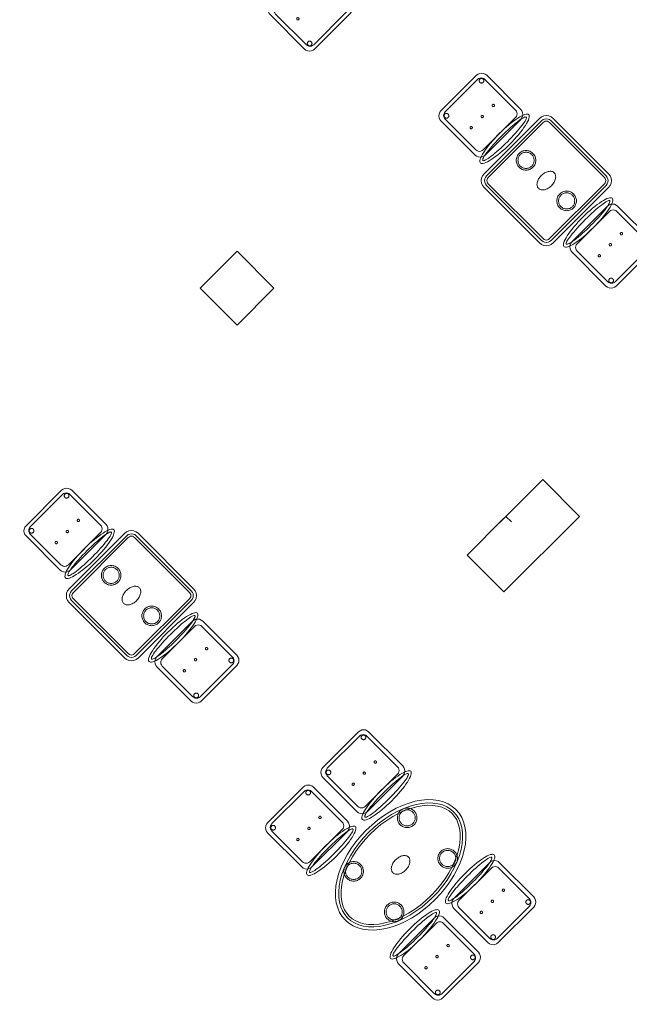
# Model space of a CAD drawing. Header units: metres. Extents: x 2172.2 to 2210.6, y 415.3 to 458.1.
# Tile 33 of 67: x 2177.1 to 2181.8, y 437.4 to 445. Entities that reach past the tile are written whole.
import ezdxf

# ---------------------------------------------------------------- set-up
doc = ezdxf.new("R2010")
doc.units = ezdxf.units.M
for name, color, linetype, lineweight in [('NC_N1_CHAIRS', 7, 'CONTINUOUS', 13), ('NC_N1_COLUMNS', 7, 'CONTINUOUS', 25), ('NC_N1_TABLES', 7, 'CONTINUOUS', 13), ('NC_N1_WALLS', 7, 'CONTINUOUS', 25)]:
    doc.layers.add(name, color=color, linetype=linetype, lineweight=lineweight)

# ---------------------------------------------------------------- blocks, each defined once
blk = doc.blocks.new('NC_N1_ARCHITECTURE')
at = {"layer": 'NC_N1_COLUMNS', "linetype": 'CONTINUOUS', "lineweight": -2}
for points in [[(-10.97166, 8.919112), (-11.254499, 8.636272), (-11.537308, 8.919147), (-11.254499, 9.201951)], [(-9.297087, 7.065432), (-9.193361, 7.169158), (-9.150741, 7.126539), (-9.193356, 7.169164), (-8.910547, 7.451969), (-8.627707, 7.169129), (-9.207532, 6.589305), (-9.49034, 6.87218), (-9.207532, 7.154984)]]:
    blk.add_lwpolyline(points, close=True, dxfattribs=at)
blk = doc.blocks.new('NC_N1_DINING_2')
at = {"color": 0, "linetype": 'CONTINUOUS', "lineweight": -2}
for points in [[(0.6, 0), (0.5971, 0.0368), (0.5885, 0.0732), (0.5742, 0.1089), (0.5543, 0.1435), (0.5292, 0.1768), (0.4989, 0.2083), (0.4638, 0.2379), (0.4243, 0.2652), (0.3806, 0.2899), (0.3333, 0.3118), (0.2828, 0.3307), (0.2296, 0.3465), (0.1742, 0.3589), (0.1171, 0.3678), (0.0588, 0.3732), (0, 0.375), (-0.0588, 0.3732), (-0.1171, 0.3678), (-0.1742, 0.3589), (-0.2296, 0.3465), (-0.2828, 0.3307), (-0.3333, 0.3118), (-0.3806, 0.2899), (-0.4243, 0.2652), (-0.4638, 0.2379), (-0.4989, 0.2083), (-0.5292, 0.1768), (-0.5543, 0.1435), (-0.5742, 0.1089), (-0.5885, 0.0732), (-0.5971, 0.0368), (-0.6, 0), (-0.5971, -0.0368), (-0.5885, -0.0732), (-0.5742, -0.1089), (-0.5543, -0.1435), (-0.5292, -0.1768), (-0.4989, -0.2083), (-0.4638, -0.2379), (-0.4243, -0.2652), (-0.3806, -0.2899), (-0.3333, -0.3118), (-0.2828, -0.3307), (-0.2296, -0.3465), (-0.1742, -0.3589), (-0.1171, -0.3678), (-0.0588, -0.3732), (0, -0.375), (0.0588, -0.3732), (0.1171, -0.3678), (0.1742, -0.3589), (0.2296, -0.3465), (0.2828, -0.3307), (0.3333, -0.3118), (0.3806, -0.2899), (0.4243, -0.2652), (0.4638, -0.2379), (0.4989, -0.2083), (0.5292, -0.1768), (0.5543, -0.1435), (0.5742, -0.1089), (0.5885, -0.0732), (0.5971, -0.0368)], [(0.5749, 0), (0.5723, -0.0329), (0.5646, -0.0656), (0.5516, -0.0979), (0.5334, -0.1297), (0.5101, -0.1605), (0.4818, -0.1901), (0.4486, -0.218), (0.411, -0.244), (0.3692, -0.2676), (0.3237, -0.2887), (0.2749, -0.307), (0.2233, -0.3222), (0.1695, -0.3343), (0.114, -0.343), (0.0573, -0.3482), (0, -0.35), (-0.0573, -0.3482), (-0.114, -0.343), (-0.1695, -0.3343), (-0.2233, -0.3222), (-0.2749, -0.307), (-0.3237, -0.2887), (-0.3692, -0.2676), (-0.411, -0.244), (-0.4486, -0.218), (-0.4818, -0.1901), (-0.5101, -0.1605), (-0.5334, -0.1297), (-0.5516, -0.0979), (-0.5646, -0.0656), (-0.5723, -0.0329), (-0.5749, 0), (-0.5723, 0.0329), (-0.5646, 0.0656), (-0.5516, 0.0979), (-0.5334, 0.1297), (-0.5101, 0.1605), (-0.4818, 0.1901), (-0.4486, 0.218), (-0.411, 0.244), (-0.3692, 0.2676), (-0.3237, 0.2887), (-0.2749, 0.307), (-0.2233, 0.3222), (-0.1695, 0.3343), (-0.114, 0.343), (-0.0573, 0.3482), (0, 0.35), (0.0573, 0.3482), (0.114, 0.343), (0.1695, 0.3343), (0.2233, 0.3222), (0.2749, 0.307), (0.3237, 0.2887), (0.3692, 0.2676), (0.411, 0.244), (0.4486, 0.218), (0.4818, 0.1901), (0.5101, 0.1605), (0.5334, 0.1297), (0.5516, 0.0979), (0.5646, 0.0656), (0.5723, 0.0329)], [(0.5569, 0), (0.5545, -0.0301), (0.5474, -0.0601), (0.5354, -0.0901), (0.5184, -0.1198), (0.4964, -0.1488), (0.4694, -0.1769), (0.4377, -0.2037), (0.4014, -0.2287), (0.361, -0.2516), (0.3167, -0.2721), (0.2692, -0.2899), (0.2188, -0.3048), (0.1661, -0.3166), (0.1117, -0.3251), (0.0562, -0.3303), (0, -0.332), (-0.0562, -0.3303), (-0.1117, -0.3251), (-0.1661, -0.3166), (-0.2188, -0.3048), (-0.2692, -0.2899), (-0.3167, -0.2721), (-0.361, -0.2516), (-0.4014, -0.2287), (-0.4377, -0.2037), (-0.4694, -0.1769), (-0.4964, -0.1488), (-0.5184, -0.1198), (-0.5354, -0.0901), (-0.5474, -0.0601), (-0.5545, -0.0301), (-0.5569, 0), (-0.5545, 0.0301), (-0.5474, 0.0601), (-0.5354, 0.0901), (-0.5184, 0.1198), (-0.4964, 0.1488), (-0.4694, 0.1769), (-0.4377, 0.2037), (-0.4014, 0.2287), (-0.361, 0.2516), (-0.3167, 0.2721), (-0.2692, 0.2899), (-0.2188, 0.3048), (-0.1661, 0.3166), (-0.1117, 0.3251), (-0.0562, 0.3303), (0, 0.332), (0.0562, 0.3303), (0.1117, 0.3251), (0.1661, 0.3166), (0.2188, 0.3048), (0.2692, 0.2899), (0.3167, 0.2721), (0.361, 0.2516), (0.4014, 0.2287), (0.4377, 0.2037), (0.4694, 0.1769), (0.4964, 0.1488), (0.5184, 0.1198), (0.5354, 0.0901), (0.5474, 0.0601), (0.5545, 0.0301)], [(-0.215, 0.22), (-0.2154, 0.2126), (-0.2164, 0.2054), (-0.2182, 0.1982), (-0.2207, 0.1913), (-0.2239, 0.1846), (-0.2276, 0.1783), (-0.232, 0.1724), (-0.237, 0.167), (-0.2424, 0.162), (-0.2483, 0.1576), (-0.2546, 0.1539), (-0.2613, 0.1507), (-0.2682, 0.1482), (-0.2754, 0.1464), (-0.2826, 0.1454), (-0.29, 0.145), (-0.2974, 0.1454), (-0.3046, 0.1464), (-0.3118, 0.1482), (-0.3187, 0.1507), (-0.3254, 0.1539), (-0.3317, 0.1576), (-0.3376, 0.162), (-0.343, 0.167), (-0.348, 0.1724), (-0.3524, 0.1783), (-0.3561, 0.1846), (-0.3593, 0.1913), (-0.3618, 0.1982), (-0.3636, 0.2054), (-0.3646, 0.2126), (-0.365, 0.22), (-0.3646, 0.2274), (-0.3636, 0.2346), (-0.3618, 0.2418), (-0.3593, 0.2487), (-0.3561, 0.2554), (-0.3524, 0.2617), (-0.348, 0.2676), (-0.343, 0.273), (-0.3376, 0.278), (-0.3317, 0.2824), (-0.3254, 0.2861), (-0.3187, 0.2893), (-0.3118, 0.2918), (-0.3046, 0.2936), (-0.2974, 0.2946), (-0.29, 0.295), (-0.2826, 0.2946), (-0.2754, 0.2936), (-0.2682, 0.2918), (-0.2613, 0.2893), (-0.2546, 0.2861), (-0.2483, 0.2824), (-0.2424, 0.278), (-0.237, 0.273), (-0.232, 0.2676), (-0.2276, 0.2617), (-0.2239, 0.2554), (-0.2207, 0.2487), (-0.2182, 0.2418), (-0.2164, 0.2346), (-0.2154, 0.2274)], [(-0.228, 0.22), (-0.2283, 0.2139), (-0.2292, 0.2079), (-0.2307, 0.202), (-0.2327, 0.1963), (-0.2353, 0.1908), (-0.2384, 0.1856), (-0.2421, 0.1807), (-0.2462, 0.1762), (-0.2507, 0.1721), (-0.2556, 0.1684), (-0.2608, 0.1653), (-0.2663, 0.1627), (-0.272, 0.1607), (-0.2779, 0.1592), (-0.2839, 0.1583), (-0.29, 0.158), (-0.2961, 0.1583), (-0.3021, 0.1592), (-0.308, 0.1607), (-0.3137, 0.1627), (-0.3192, 0.1653), (-0.3244, 0.1684), (-0.3293, 0.1721), (-0.3338, 0.1762), (-0.3379, 0.1807), (-0.3416, 0.1856), (-0.3447, 0.1908), (-0.3473, 0.1963), (-0.3493, 0.202), (-0.3508, 0.2079), (-0.3517, 0.2139), (-0.352, 0.22), (-0.3517, 0.2261), (-0.3508, 0.2321), (-0.3493, 0.238), (-0.3473, 0.2437), (-0.3447, 0.2492), (-0.3416, 0.2544), (-0.3379, 0.2593), (-0.3338, 0.2638), (-0.3293, 0.2679), (-0.3244, 0.2716), (-0.3192, 0.2747), (-0.3137, 0.2773), (-0.308, 0.2793), (-0.3021, 0.2808), (-0.2961, 0.2817), (-0.29, 0.282), (-0.2839, 0.2817), (-0.2779, 0.2808), (-0.272, 0.2793), (-0.2663, 0.2773), (-0.2608, 0.2747), (-0.2556, 0.2716), (-0.2507, 0.2679), (-0.2462, 0.2638), (-0.2421, 0.2593), (-0.2384, 0.2544), (-0.2353, 0.2492), (-0.2327, 0.2437), (-0.2307, 0.238), (-0.2292, 0.2321), (-0.2283, 0.2261)], [(0.365, 0.22), (0.3646, 0.2126), (0.3636, 0.2054), (0.3618, 0.1982), (0.3593, 0.1913), (0.3561, 0.1846), (0.3524, 0.1783), (0.348, 0.1724), (0.343, 0.167), (0.3376, 0.162), (0.3317, 0.1576), (0.3254, 0.1539), (0.3187, 0.1507), (0.3118, 0.1482), (0.3046, 0.1464), (0.2974, 0.1454), (0.29, 0.145), (0.2826, 0.1454), (0.2754, 0.1464), (0.2682, 0.1482), (0.2613, 0.1507), (0.2546, 0.1539), (0.2483, 0.1576), (0.2424, 0.162), (0.237, 0.167), (0.232, 0.1724), (0.2276, 0.1783), (0.2239, 0.1846), (0.2207, 0.1913), (0.2182, 0.1982), (0.2164, 0.2054), (0.2154, 0.2126), (0.215, 0.22), (0.2154, 0.2274), (0.2164, 0.2346), (0.2182, 0.2418), (0.2207, 0.2487), (0.2239, 0.2554), (0.2276, 0.2617), (0.232, 0.2676), (0.237, 0.273), (0.2424, 0.278), (0.2483, 0.2824), (0.2546, 0.2861), (0.2613, 0.2893), (0.2682, 0.2918), (0.2754, 0.2936), (0.2826, 0.2946), (0.29, 0.295), (0.2974, 0.2946), (0.3046, 0.2936), (0.3118, 0.2918), (0.3187, 0.2893), (0.3254, 0.2861), (0.3317, 0.2824), (0.3376, 0.278), (0.343, 0.273), (0.348, 0.2676), (0.3524, 0.2617), (0.3561, 0.2554), (0.3593, 0.2487), (0.3618, 0.2418), (0.3636, 0.2346), (0.3646, 0.2274)], [(0.352, 0.22), (0.3517, 0.2139), (0.3508, 0.2079), (0.3493, 0.202), (0.3473, 0.1963), (0.3447, 0.1908), (0.3416, 0.1856), (0.3379, 0.1807), (0.3338, 0.1762), (0.3293, 0.1721), (0.3244, 0.1684), (0.3192, 0.1653), (0.3137, 0.1627), (0.308, 0.1607), (0.3021, 0.1592), (0.2961, 0.1583), (0.29, 0.158), (0.2839, 0.1583), (0.2779, 0.1592), (0.272, 0.1607), (0.2663, 0.1627), (0.2608, 0.1653), (0.2556, 0.1684), (0.2507, 0.1721), (0.2462, 0.1762), (0.2421, 0.1807), (0.2384, 0.1856), (0.2353, 0.1908), (0.2327, 0.1963), (0.2307, 0.202), (0.2292, 0.2079), (0.2283, 0.2139), (0.228, 0.22), (0.2283, 0.2261), (0.2292, 0.2321), (0.2307, 0.238), (0.2327, 0.2437), (0.2353, 0.2492), (0.2384, 0.2544), (0.2421, 0.2593), (0.2462, 0.2638), (0.2507, 0.2679), (0.2556, 0.2716), (0.2608, 0.2747), (0.2663, 0.2773), (0.272, 0.2793), (0.2779, 0.2808), (0.2839, 0.2817), (0.29, 0.282), (0.2961, 0.2817), (0.3021, 0.2808), (0.308, 0.2793), (0.3137, 0.2773), (0.3192, 0.2747), (0.3244, 0.2716), (0.3293, 0.2679), (0.3338, 0.2638), (0.3379, 0.2593), (0.3416, 0.2544), (0.3447, 0.2492), (0.3473, 0.2437), (0.3493, 0.238), (0.3508, 0.2321), (0.3517, 0.2261)], [(0.085, 0), (0.0846, 0.0054), (0.0834, 0.0107), (0.0813, 0.016), (0.0785, 0.021), (0.075, 0.0259), (0.0707, 0.0306), (0.0657, 0.0349), (0.0601, 0.0389), (0.0539, 0.0425), (0.0472, 0.0457), (0.0401, 0.0485), (0.0325, 0.0508), (0.0247, 0.0526), (0.0166, 0.0539), (0.0083, 0.0547), (0, 0.055), (-0.0083, 0.0547), (-0.0166, 0.0539), (-0.0247, 0.0526), (-0.0325, 0.0508), (-0.0401, 0.0485), (-0.0472, 0.0457), (-0.0539, 0.0425), (-0.0601, 0.0389), (-0.0657, 0.0349), (-0.0707, 0.0306), (-0.075, 0.0259), (-0.0785, 0.021), (-0.0813, 0.016), (-0.0834, 0.0107), (-0.0846, 0.0054), (-0.085, 0), (-0.0846, -0.0054), (-0.0834, -0.0107), (-0.0813, -0.016), (-0.0785, -0.021), (-0.075, -0.0259), (-0.0707, -0.0306), (-0.0657, -0.0349), (-0.0601, -0.0389), (-0.0539, -0.0425), (-0.0472, -0.0457), (-0.0401, -0.0485), (-0.0325, -0.0508), (-0.0247, -0.0526), (-0.0166, -0.0539), (-0.0083, -0.0547), (0, -0.055), (0.0083, -0.0547), (0.0166, -0.0539), (0.0247, -0.0526), (0.0325, -0.0508), (0.0401, -0.0485), (0.0472, -0.0457), (0.0539, -0.0425), (0.0601, -0.0389), (0.0657, -0.0349), (0.0707, -0.0306), (0.075, -0.0259), (0.0785, -0.021), (0.0813, -0.016), (0.0834, -0.0107), (0.0846, -0.0054)], [(-0.215, -0.22), (-0.2154, -0.2274), (-0.2164, -0.2346), (-0.2182, -0.2418), (-0.2207, -0.2487), (-0.2239, -0.2554), (-0.2276, -0.2617), (-0.232, -0.2676), (-0.237, -0.273), (-0.2424, -0.278), (-0.2483, -0.2824), (-0.2546, -0.2861), (-0.2613, -0.2893), (-0.2682, -0.2918), (-0.2754, -0.2936), (-0.2826, -0.2946), (-0.29, -0.295), (-0.2974, -0.2946), (-0.3046, -0.2936), (-0.3118, -0.2918), (-0.3187, -0.2893), (-0.3254, -0.2861), (-0.3317, -0.2824), (-0.3376, -0.278), (-0.343, -0.273), (-0.348, -0.2676), (-0.3524, -0.2617), (-0.3561, -0.2554), (-0.3593, -0.2487), (-0.3618, -0.2418), (-0.3636, -0.2346), (-0.3646, -0.2274), (-0.365, -0.22), (-0.3646, -0.2126), (-0.3636, -0.2054), (-0.3618, -0.1982), (-0.3593, -0.1913), (-0.3561, -0.1846), (-0.3524, -0.1783), (-0.348, -0.1724), (-0.343, -0.167), (-0.3376, -0.162), (-0.3317, -0.1576), (-0.3254, -0.1539), (-0.3187, -0.1507), (-0.3118, -0.1482), (-0.3046, -0.1464), (-0.2974, -0.1454), (-0.29, -0.145), (-0.2826, -0.1454), (-0.2754, -0.1464), (-0.2682, -0.1482), (-0.2613, -0.1507), (-0.2546, -0.1539), (-0.2483, -0.1576), (-0.2424, -0.162), (-0.237, -0.167), (-0.232, -0.1724), (-0.2276, -0.1783), (-0.2239, -0.1846), (-0.2207, -0.1913), (-0.2182, -0.1982), (-0.2164, -0.2054), (-0.2154, -0.2126)], [(0.365, -0.22), (0.3646, -0.2274), (0.3636, -0.2346), (0.3618, -0.2418), (0.3593, -0.2487), (0.3561, -0.2554), (0.3524, -0.2617), (0.348, -0.2676), (0.343, -0.273), (0.3376, -0.278), (0.3317, -0.2824), (0.3254, -0.2861), (0.3187, -0.2893), (0.3118, -0.2918), (0.3046, -0.2936), (0.2974, -0.2946), (0.29, -0.295), (0.2826, -0.2946), (0.2754, -0.2936), (0.2682, -0.2918), (0.2613, -0.2893), (0.2546, -0.2861), (0.2483, -0.2824), (0.2424, -0.278), (0.237, -0.273), (0.232, -0.2676), (0.2276, -0.2617), (0.2239, -0.2554), (0.2207, -0.2487), (0.2182, -0.2418), (0.2164, -0.2346), (0.2154, -0.2274), (0.215, -0.22), (0.2154, -0.2126), (0.2164, -0.2054), (0.2182, -0.1982), (0.2207, -0.1913), (0.2239, -0.1846), (0.2276, -0.1783), (0.232, -0.1724), (0.237, -0.167), (0.2424, -0.162), (0.2483, -0.1576), (0.2546, -0.1539), (0.2613, -0.1507), (0.2682, -0.1482), (0.2754, -0.1464), (0.2826, -0.1454), (0.29, -0.145), (0.2974, -0.1454), (0.3046, -0.1464), (0.3118, -0.1482), (0.3187, -0.1507), (0.3254, -0.1539), (0.3317, -0.1576), (0.3376, -0.162), (0.343, -0.167), (0.348, -0.1724), (0.3524, -0.1783), (0.3561, -0.1846), (0.3593, -0.1913), (0.3618, -0.1982), (0.3636, -0.2054), (0.3646, -0.2126)], [(-0.228, -0.22), (-0.2283, -0.2261), (-0.2292, -0.2321), (-0.2307, -0.238), (-0.2327, -0.2437), (-0.2353, -0.2492), (-0.2384, -0.2544), (-0.2421, -0.2593), (-0.2462, -0.2638), (-0.2507, -0.2679), (-0.2556, -0.2716), (-0.2608, -0.2747), (-0.2663, -0.2773), (-0.272, -0.2793), (-0.2779, -0.2808), (-0.2839, -0.2817), (-0.29, -0.282), (-0.2961, -0.2817), (-0.3021, -0.2808), (-0.308, -0.2793), (-0.3137, -0.2773), (-0.3192, -0.2747), (-0.3244, -0.2716), (-0.3293, -0.2679), (-0.3338, -0.2638), (-0.3379, -0.2593), (-0.3416, -0.2544), (-0.3447, -0.2492), (-0.3473, -0.2437), (-0.3493, -0.238), (-0.3508, -0.2321), (-0.3517, -0.2261), (-0.352, -0.22), (-0.3517, -0.2139), (-0.3508, -0.2079), (-0.3493, -0.202), (-0.3473, -0.1963), (-0.3447, -0.1908), (-0.3416, -0.1856), (-0.3379, -0.1807), (-0.3338, -0.1762), (-0.3293, -0.1721), (-0.3244, -0.1684), (-0.3192, -0.1653), (-0.3137, -0.1627), (-0.308, -0.1607), (-0.3021, -0.1592), (-0.2961, -0.1583), (-0.29, -0.158), (-0.2839, -0.1583), (-0.2779, -0.1592), (-0.272, -0.1607), (-0.2663, -0.1627), (-0.2608, -0.1653), (-0.2556, -0.1684), (-0.2507, -0.1721), (-0.2462, -0.1762), (-0.2421, -0.1807), (-0.2384, -0.1856), (-0.2353, -0.1908), (-0.2327, -0.1963), (-0.2307, -0.202), (-0.2292, -0.2079), (-0.2283, -0.2139)], [(0.352, -0.22), (0.3517, -0.2261), (0.3508, -0.2321), (0.3493, -0.238), (0.3473, -0.2437), (0.3447, -0.2492), (0.3416, -0.2544), (0.3379, -0.2593), (0.3338, -0.2638), (0.3293, -0.2679), (0.3244, -0.2716), (0.3192, -0.2747), (0.3137, -0.2773), (0.308, -0.2793), (0.3021, -0.2808), (0.2961, -0.2817), (0.29, -0.282), (0.2839, -0.2817), (0.2779, -0.2808), (0.272, -0.2793), (0.2663, -0.2773), (0.2608, -0.2747), (0.2556, -0.2716), (0.2507, -0.2679), (0.2462, -0.2638), (0.2421, -0.2593), (0.2384, -0.2544), (0.2353, -0.2492), (0.2327, -0.2437), (0.2307, -0.238), (0.2292, -0.2321), (0.2283, -0.2261), (0.228, -0.22), (0.2283, -0.2139), (0.2292, -0.2079), (0.2307, -0.202), (0.2327, -0.1963), (0.2353, -0.1908), (0.2384, -0.1856), (0.2421, -0.1807), (0.2462, -0.1762), (0.2507, -0.1721), (0.2556, -0.1684), (0.2608, -0.1653), (0.2663, -0.1627), (0.272, -0.1607), (0.2779, -0.1592), (0.2839, -0.1583), (0.29, -0.158), (0.2961, -0.1583), (0.3021, -0.1592), (0.308, -0.1607), (0.3137, -0.1627), (0.3192, -0.1653), (0.3244, -0.1684), (0.3293, -0.1721), (0.3338, -0.1762), (0.3379, -0.1807), (0.3416, -0.1856), (0.3447, -0.1908), (0.3473, -0.1963), (0.3493, -0.202), (0.3508, -0.2079), (0.3517, -0.2139)]]:
    blk.add_lwpolyline(points, close=True, dxfattribs=at)
blk = doc.blocks.new('NC_N1_CHAIR_IVORY')
at = {"color": 0, "linetype": 'CONTINUOUS', "lineweight": -2}
for points in [[(0.262, 0.222), (0.2607, 0.2276), (0.257, 0.2331), (0.2507, 0.2385), (0.2421, 0.2438), (0.2311, 0.2489), (0.2178, 0.2537), (0.2025, 0.2582), (0.1853, 0.2623), (0.1662, 0.2661), (0.1456, 0.2694), (0.1235, 0.2723), (0.1003, 0.2747), (0.0761, 0.2765), (0.0511, 0.2779), (0.0257, 0.2787), (0, 0.279), (-0.0257, 0.2787), (-0.0511, 0.2779), (-0.0761, 0.2765), (-0.1003, 0.2747), (-0.1235, 0.2723), (-0.1456, 0.2694), (-0.1662, 0.2661), (-0.1853, 0.2623), (-0.2025, 0.2582), (-0.2178, 0.2537), (-0.2311, 0.2489), (-0.2421, 0.2438), (-0.2507, 0.2385), (-0.257, 0.2331), (-0.2607, 0.2276), (-0.262, 0.222), (-0.2607, 0.2164), (-0.257, 0.2109), (-0.2507, 0.2055), (-0.2421, 0.2002), (-0.2311, 0.1951), (-0.2178, 0.1903), (-0.2025, 0.1858), (-0.1853, 0.1817), (-0.1662, 0.1779), (-0.1456, 0.1746), (-0.1235, 0.1717), (-0.1003, 0.1693), (-0.0761, 0.1675), (-0.0511, 0.1661), (-0.0257, 0.1653), (0, 0.165), (0.0257, 0.1653), (0.0511, 0.1661), (0.0761, 0.1675), (0.1003, 0.1693), (0.1235, 0.1717), (0.1456, 0.1746), (0.1662, 0.1779), (0.1853, 0.1817), (0.2025, 0.1858), (0.2178, 0.1903), (0.2311, 0.1951), (0.2421, 0.2002), (0.2507, 0.2055), (0.257, 0.2109), (0.2607, 0.2164)], [(0.235, 0.222), (0.2339, 0.225), (0.2305, 0.228), (0.2249, 0.231), (0.2171, 0.2339), (0.2073, 0.2366), (0.1954, 0.2392), (0.1817, 0.2417), (0.1662, 0.2439), (0.1491, 0.246), (0.1306, 0.2478), (0.1108, 0.2493), (0.0899, 0.2506), (0.0682, 0.2517), (0.0458, 0.2524), (0.023, 0.2529), (0, 0.253), (-0.023, 0.2529), (-0.0458, 0.2524), (-0.0682, 0.2517), (-0.0899, 0.2506), (-0.1108, 0.2493), (-0.1306, 0.2478), (-0.1491, 0.246), (-0.1662, 0.2439), (-0.1817, 0.2417), (-0.1954, 0.2392), (-0.2073, 0.2366), (-0.2171, 0.2339), (-0.2249, 0.231), (-0.2305, 0.228), (-0.2339, 0.225), (-0.235, 0.222), (-0.2339, 0.219), (-0.2305, 0.216), (-0.2249, 0.213), (-0.2171, 0.2101), (-0.2073, 0.2074), (-0.1954, 0.2048), (-0.1817, 0.2023), (-0.1662, 0.2001), (-0.1491, 0.198), (-0.1306, 0.1962), (-0.1108, 0.1947), (-0.0899, 0.1934), (-0.0682, 0.1923), (-0.0458, 0.1916), (-0.023, 0.1911), (0, 0.191), (0.023, 0.1911), (0.0458, 0.1916), (0.0682, 0.1923), (0.0899, 0.1934), (0.1108, 0.1947), (0.1306, 0.1962), (0.1491, 0.198), (0.1662, 0.2001), (0.1817, 0.2023), (0.1954, 0.2048), (0.2073, 0.2074), (0.2171, 0.2101), (0.2249, 0.213), (0.2305, 0.216), (0.2339, 0.219)], [(0.193, -0.275), (-0.193, -0.275), (-0.2072, -0.2731), (-0.2205, -0.2676), (-0.2319, -0.2589), (-0.2406, -0.2475), (-0.2461, -0.2342), (-0.248, -0.22), (-0.248, 0.15), (-0.2461, 0.1642), (-0.2406, 0.1775), (-0.2319, 0.1889), (-0.2205, 0.1976), (-0.2072, 0.2031), (-0.193, 0.205), (0.193, 0.205), (0.2072, 0.2031), (0.2205, 0.1976), (0.2319, 0.1889), (0.2406, 0.1775), (0.2461, 0.1642), (0.248, 0.15), (0.248, -0.22), (0.2461, -0.2342), (0.2406, -0.2475), (0.2319, -0.2589), (0.2205, -0.2676), (0.2072, -0.2731)], [(0.175, -0.247), (-0.175, -0.247), (-0.1854, -0.2456), (-0.195, -0.2416), (-0.2033, -0.2353), (-0.2096, -0.227), (-0.2136, -0.2174), (-0.215, -0.207), (-0.215, 0.126), (-0.2136, 0.1364), (-0.2096, 0.146), (-0.2033, 0.1543), (-0.195, 0.1606), (-0.1854, 0.1646), (-0.175, 0.166), (0.175, 0.166), (0.1854, 0.1646), (0.195, 0.1606), (0.2033, 0.1543), (0.2096, 0.146), (0.2136, 0.1364), (0.215, 0.126), (0.215, -0.207), (0.2136, -0.2174), (0.2096, -0.227), (0.2033, -0.2353), (0.195, -0.2416), (0.1854, -0.2456)], [(-0.111, -0.02), (-0.111, -0.0209), (-0.1112, -0.0218), (-0.1114, -0.0226), (-0.1117, -0.0234), (-0.1121, -0.0242), (-0.1125, -0.025), (-0.113, -0.0257), (-0.1136, -0.0264), (-0.1143, -0.027), (-0.115, -0.0275), (-0.1158, -0.0279), (-0.1166, -0.0283), (-0.1174, -0.0286), (-0.1182, -0.0288), (-0.1191, -0.029), (-0.12, -0.029), (-0.1209, -0.029), (-0.1218, -0.0288), (-0.1226, -0.0286), (-0.1234, -0.0283), (-0.1242, -0.0279), (-0.125, -0.0275), (-0.1257, -0.027), (-0.1264, -0.0264), (-0.127, -0.0257), (-0.1275, -0.025), (-0.1279, -0.0242), (-0.1283, -0.0234), (-0.1286, -0.0226), (-0.1288, -0.0218), (-0.129, -0.0209), (-0.129, -0.02), (-0.129, -0.0191), (-0.1288, -0.0182), (-0.1286, -0.0174), (-0.1283, -0.0166), (-0.1279, -0.0158), (-0.1275, -0.015), (-0.127, -0.0143), (-0.1264, -0.0136), (-0.1257, -0.013), (-0.125, -0.0125), (-0.1242, -0.0121), (-0.1234, -0.0117), (-0.1226, -0.0114), (-0.1218, -0.0112), (-0.1209, -0.011), (-0.12, -0.011), (-0.1191, -0.011), (-0.1182, -0.0112), (-0.1174, -0.0114), (-0.1166, -0.0117), (-0.1158, -0.0121), (-0.115, -0.0125), (-0.1143, -0.013), (-0.1136, -0.0136), (-0.113, -0.0143), (-0.1125, -0.015), (-0.1121, -0.0158), (-0.1117, -0.0166), (-0.1114, -0.0174), (-0.1112, -0.0182), (-0.111, -0.0191)], [(0.009, -0.02), (0.009, -0.0209), (0.0088, -0.0218), (0.0086, -0.0226), (0.0083, -0.0234), (0.0079, -0.0242), (0.0075, -0.025), (0.007, -0.0257), (0.0064, -0.0264), (0.0057, -0.027), (0.005, -0.0275), (0.0042, -0.0279), (0.0034, -0.0283), (0.0026, -0.0286), (0.0018, -0.0288), (0.0009, -0.029), (0, -0.029), (-0.0009, -0.029), (-0.0018, -0.0288), (-0.0026, -0.0286), (-0.0034, -0.0283), (-0.0042, -0.0279), (-0.005, -0.0275), (-0.0057, -0.027), (-0.0064, -0.0264), (-0.007, -0.0257), (-0.0075, -0.025), (-0.0079, -0.0242), (-0.0083, -0.0234), (-0.0086, -0.0226), (-0.0088, -0.0218), (-0.009, -0.0209), (-0.009, -0.02), (-0.009, -0.0191), (-0.0088, -0.0182), (-0.0086, -0.0174), (-0.0083, -0.0166), (-0.0079, -0.0158), (-0.0075, -0.015), (-0.007, -0.0143), (-0.0064, -0.0136), (-0.0057, -0.013), (-0.005, -0.0125), (-0.0042, -0.0121), (-0.0034, -0.0117), (-0.0026, -0.0114), (-0.0018, -0.0112), (-0.0009, -0.011), (0, -0.011), (0.0009, -0.011), (0.0018, -0.0112), (0.0026, -0.0114), (0.0034, -0.0117), (0.0042, -0.0121), (0.005, -0.0125), (0.0057, -0.013), (0.0064, -0.0136), (0.007, -0.0143), (0.0075, -0.015), (0.0079, -0.0158), (0.0083, -0.0166), (0.0086, -0.0174), (0.0088, -0.0182), (0.009, -0.0191)], [(0.129, -0.02), (0.129, -0.0209), (0.1288, -0.0218), (0.1286, -0.0226), (0.1283, -0.0234), (0.1279, -0.0242), (0.1275, -0.025), (0.127, -0.0257), (0.1264, -0.0264), (0.1257, -0.027), (0.125, -0.0275), (0.1242, -0.0279), (0.1234, -0.0283), (0.1226, -0.0286), (0.1218, -0.0288), (0.1209, -0.029), (0.12, -0.029), (0.1191, -0.029), (0.1182, -0.0288), (0.1174, -0.0286), (0.1166, -0.0283), (0.1158, -0.0279), (0.115, -0.0275), (0.1143, -0.027), (0.1136, -0.0264), (0.113, -0.0257), (0.1125, -0.025), (0.1121, -0.0242), (0.1117, -0.0234), (0.1114, -0.0226), (0.1112, -0.0218), (0.111, -0.0209), (0.111, -0.02), (0.111, -0.0191), (0.1112, -0.0182), (0.1114, -0.0174), (0.1117, -0.0166), (0.1121, -0.0158), (0.1125, -0.015), (0.113, -0.0143), (0.1136, -0.0136), (0.1143, -0.013), (0.115, -0.0125), (0.1158, -0.0121), (0.1166, -0.0117), (0.1174, -0.0114), (0.1182, -0.0112), (0.1191, -0.011), (0.12, -0.011), (0.1209, -0.011), (0.1218, -0.0112), (0.1226, -0.0114), (0.1234, -0.0117), (0.1242, -0.0121), (0.125, -0.0125), (0.1257, -0.013), (0.1264, -0.0136), (0.127, -0.0143), (0.1275, -0.015), (0.1279, -0.0158), (0.1283, -0.0166), (0.1286, -0.0174), (0.1288, -0.0182), (0.129, -0.0191)], [(-0.172, -0.218), (-0.1721, -0.2198), (-0.1723, -0.2215), (-0.1728, -0.2232), (-0.1734, -0.2249), (-0.1741, -0.2265), (-0.175, -0.228), (-0.1761, -0.2294), (-0.1773, -0.2307), (-0.1786, -0.2319), (-0.18, -0.233), (-0.1815, -0.2339), (-0.1831, -0.2346), (-0.1848, -0.2352), (-0.1865, -0.2357), (-0.1882, -0.2359), (-0.19, -0.236), (-0.1918, -0.2359), (-0.1935, -0.2357), (-0.1952, -0.2352), (-0.1969, -0.2346), (-0.1985, -0.2339), (-0.2, -0.233), (-0.2014, -0.2319), (-0.2027, -0.2307), (-0.2039, -0.2294), (-0.205, -0.228), (-0.2059, -0.2265), (-0.2066, -0.2249), (-0.2072, -0.2232), (-0.2077, -0.2215), (-0.2079, -0.2198), (-0.208, -0.218), (-0.2079, -0.2162), (-0.2077, -0.2145), (-0.2072, -0.2128), (-0.2066, -0.2111), (-0.2059, -0.2095), (-0.205, -0.208), (-0.2039, -0.2066), (-0.2027, -0.2053), (-0.2014, -0.2041), (-0.2, -0.203), (-0.1985, -0.2021), (-0.1969, -0.2014), (-0.1952, -0.2008), (-0.1935, -0.2003), (-0.1918, -0.2001), (-0.19, -0.2), (-0.1882, -0.2001), (-0.1865, -0.2003), (-0.1848, -0.2008), (-0.1831, -0.2014), (-0.1815, -0.2021), (-0.18, -0.203), (-0.1786, -0.2041), (-0.1773, -0.2053), (-0.1761, -0.2066), (-0.175, -0.208), (-0.1741, -0.2095), (-0.1734, -0.2111), (-0.1728, -0.2128), (-0.1723, -0.2145), (-0.1721, -0.2162)], [(0.208, -0.218), (0.2079, -0.2198), (0.2077, -0.2215), (0.2072, -0.2232), (0.2066, -0.2249), (0.2059, -0.2265), (0.205, -0.228), (0.2039, -0.2294), (0.2027, -0.2307), (0.2014, -0.2319), (0.2, -0.233), (0.1985, -0.2339), (0.1969, -0.2346), (0.1952, -0.2352), (0.1935, -0.2357), (0.1918, -0.2359), (0.19, -0.236), (0.1882, -0.2359), (0.1865, -0.2357), (0.1848, -0.2352), (0.1831, -0.2346), (0.1815, -0.2339), (0.18, -0.233), (0.1786, -0.2319), (0.1773, -0.2307), (0.1761, -0.2294), (0.175, -0.228), (0.1741, -0.2265), (0.1734, -0.2249), (0.1728, -0.2232), (0.1723, -0.2215), (0.1721, -0.2198), (0.172, -0.218), (0.1721, -0.2162), (0.1723, -0.2145), (0.1728, -0.2128), (0.1734, -0.2111), (0.1741, -0.2095), (0.175, -0.208), (0.1761, -0.2066), (0.1773, -0.2053), (0.1786, -0.2041), (0.18, -0.203), (0.1815, -0.2021), (0.1831, -0.2014), (0.1848, -0.2008), (0.1865, -0.2003), (0.1882, -0.2001), (0.19, -0.2), (0.1918, -0.2001), (0.1935, -0.2003), (0.1952, -0.2008), (0.1969, -0.2014), (0.1985, -0.2021), (0.2, -0.203), (0.2014, -0.2041), (0.2027, -0.2053), (0.2039, -0.2066), (0.205, -0.208), (0.2059, -0.2095), (0.2066, -0.2111), (0.2072, -0.2128), (0.2077, -0.2145), (0.2079, -0.2162)]]:
    blk.add_lwpolyline(points, close=True, dxfattribs=at)
blk = doc.blocks.new('NC_N1_DINING_TWO_SQUARE')
at = {"color": 0, "linetype": 'CONTINUOUS', "lineweight": -2}
for points in [[(0.3, -0.375), (-0.3, -0.375), (-0.3194, -0.3724), (-0.3375, -0.365), (-0.353, -0.353), (-0.365, -0.3375), (-0.3724, -0.3194), (-0.375, -0.3), (-0.375, 0.3), (-0.3724, 0.3194), (-0.365, 0.3375), (-0.353, 0.353), (-0.3375, 0.365), (-0.3194, 0.3724), (-0.3, 0.375), (0.3, 0.375), (0.3194, 0.3724), (0.3375, 0.365), (0.353, 0.353), (0.365, 0.3375), (0.3724, 0.3194), (0.375, 0.3), (0.375, -0.3), (0.3724, -0.3194), (0.365, -0.3375), (0.353, -0.353), (0.3375, -0.365), (0.3194, -0.3724)], [(0.2984, -0.35), (-0.2984, -0.35), (-0.3129, -0.3481), (-0.3249, -0.3431), (-0.3352, -0.3352), (-0.3431, -0.3249), (-0.3481, -0.3129), (-0.35, -0.2984), (-0.35, 0.2984), (-0.3481, 0.3129), (-0.3431, 0.3249), (-0.3352, 0.3352), (-0.3249, 0.3431), (-0.3129, 0.3481), (-0.2984, 0.35), (0.2984, 0.35), (0.3129, 0.3481), (0.3249, 0.3431), (0.3352, 0.3352), (0.3431, 0.3249), (0.3481, 0.3129), (0.35, 0.2984), (0.35, -0.2984), (0.3481, -0.3129), (0.3431, -0.3249), (0.3352, -0.3352), (0.3249, -0.3431), (0.3129, -0.3481)], [(0.2972, -0.332), (-0.2972, -0.332), (-0.3082, -0.3306), (-0.3158, -0.3274), (-0.3224, -0.3224), (-0.3274, -0.3158), (-0.3306, -0.3082), (-0.332, -0.2972), (-0.332, 0.2972), (-0.3306, 0.3082), (-0.3274, 0.3158), (-0.3224, 0.3224), (-0.3158, 0.3274), (-0.3082, 0.3306), (-0.2972, 0.332), (0.2972, 0.332), (0.3082, 0.3306), (0.3158, 0.3274), (0.3224, 0.3224), (0.3274, 0.3158), (0.3306, 0.3082), (0.332, 0.2972), (0.332, -0.2972), (0.3306, -0.3082), (0.3274, -0.3158), (0.3224, -0.3224), (0.3158, -0.3274), (0.3082, -0.3306)], [(0.075, 0.22), (0.0746, 0.2126), (0.0736, 0.2054), (0.0718, 0.1982), (0.0693, 0.1913), (0.0661, 0.1846), (0.0624, 0.1783), (0.058, 0.1724), (0.053, 0.167), (0.0476, 0.162), (0.0417, 0.1576), (0.0354, 0.1539), (0.0287, 0.1507), (0.0218, 0.1482), (0.0146, 0.1464), (0.0074, 0.1454), (0, 0.145), (-0.0074, 0.1454), (-0.0146, 0.1464), (-0.0218, 0.1482), (-0.0287, 0.1507), (-0.0354, 0.1539), (-0.0417, 0.1576), (-0.0476, 0.162), (-0.053, 0.167), (-0.058, 0.1724), (-0.0624, 0.1783), (-0.0661, 0.1846), (-0.0693, 0.1913), (-0.0718, 0.1982), (-0.0736, 0.2054), (-0.0746, 0.2126), (-0.075, 0.22), (-0.0746, 0.2274), (-0.0736, 0.2346), (-0.0718, 0.2418), (-0.0693, 0.2487), (-0.0661, 0.2554), (-0.0624, 0.2617), (-0.058, 0.2676), (-0.053, 0.273), (-0.0476, 0.278), (-0.0417, 0.2824), (-0.0354, 0.2861), (-0.0287, 0.2893), (-0.0218, 0.2918), (-0.0146, 0.2936), (-0.0074, 0.2946), (0, 0.295), (0.0074, 0.2946), (0.0146, 0.2936), (0.0218, 0.2918), (0.0287, 0.2893), (0.0354, 0.2861), (0.0417, 0.2824), (0.0476, 0.278), (0.053, 0.273), (0.058, 0.2676), (0.0624, 0.2617), (0.0661, 0.2554), (0.0693, 0.2487), (0.0718, 0.2418), (0.0736, 0.2346), (0.0746, 0.2274)], [(0.062, 0.22), (0.0617, 0.2139), (0.0608, 0.2079), (0.0593, 0.202), (0.0573, 0.1963), (0.0547, 0.1908), (0.0516, 0.1856), (0.0479, 0.1807), (0.0438, 0.1762), (0.0393, 0.1721), (0.0344, 0.1684), (0.0292, 0.1653), (0.0237, 0.1627), (0.018, 0.1607), (0.0121, 0.1592), (0.0061, 0.1583), (0, 0.158), (-0.0061, 0.1583), (-0.0121, 0.1592), (-0.018, 0.1607), (-0.0237, 0.1627), (-0.0292, 0.1653), (-0.0344, 0.1684), (-0.0393, 0.1721), (-0.0438, 0.1762), (-0.0479, 0.1807), (-0.0516, 0.1856), (-0.0547, 0.1908), (-0.0573, 0.1963), (-0.0593, 0.202), (-0.0608, 0.2079), (-0.0617, 0.2139), (-0.062, 0.22), (-0.0617, 0.2261), (-0.0608, 0.2321), (-0.0593, 0.238), (-0.0573, 0.2437), (-0.0547, 0.2492), (-0.0516, 0.2544), (-0.0479, 0.2593), (-0.0438, 0.2638), (-0.0393, 0.2679), (-0.0344, 0.2716), (-0.0292, 0.2747), (-0.0237, 0.2773), (-0.018, 0.2793), (-0.0121, 0.2808), (-0.0061, 0.2817), (0, 0.282), (0.0061, 0.2817), (0.0121, 0.2808), (0.018, 0.2793), (0.0237, 0.2773), (0.0292, 0.2747), (0.0344, 0.2716), (0.0393, 0.2679), (0.0438, 0.2638), (0.0479, 0.2593), (0.0516, 0.2544), (0.0547, 0.2492), (0.0573, 0.2437), (0.0593, 0.238), (0.0608, 0.2321), (0.0617, 0.2261)], [(0.085, 0), (0.0846, 0.0054), (0.0834, 0.0107), (0.0813, 0.016), (0.0785, 0.021), (0.075, 0.0259), (0.0707, 0.0306), (0.0657, 0.0349), (0.0601, 0.0389), (0.0539, 0.0425), (0.0472, 0.0457), (0.0401, 0.0485), (0.0325, 0.0508), (0.0247, 0.0526), (0.0166, 0.0539), (0.0083, 0.0547), (0, 0.055), (-0.0083, 0.0547), (-0.0166, 0.0539), (-0.0247, 0.0526), (-0.0325, 0.0508), (-0.0401, 0.0485), (-0.0472, 0.0457), (-0.0539, 0.0425), (-0.0601, 0.0389), (-0.0657, 0.0349), (-0.0707, 0.0306), (-0.075, 0.0259), (-0.0785, 0.021), (-0.0813, 0.016), (-0.0834, 0.0107), (-0.0846, 0.0054), (-0.085, 0), (-0.0846, -0.0054), (-0.0834, -0.0107), (-0.0813, -0.016), (-0.0785, -0.021), (-0.075, -0.0259), (-0.0707, -0.0306), (-0.0657, -0.0349), (-0.0601, -0.0389), (-0.0539, -0.0425), (-0.0472, -0.0457), (-0.0401, -0.0485), (-0.0325, -0.0508), (-0.0247, -0.0526), (-0.0166, -0.0539), (-0.0083, -0.0547), (0, -0.055), (0.0083, -0.0547), (0.0166, -0.0539), (0.0247, -0.0526), (0.0325, -0.0508), (0.0401, -0.0485), (0.0472, -0.0457), (0.0539, -0.0425), (0.0601, -0.0389), (0.0657, -0.0349), (0.0707, -0.0306), (0.075, -0.0259), (0.0785, -0.021), (0.0813, -0.016), (0.0834, -0.0107), (0.0846, -0.0054)], [(0.075, -0.22), (0.0746, -0.2274), (0.0736, -0.2346), (0.0718, -0.2418), (0.0693, -0.2487), (0.0661, -0.2554), (0.0624, -0.2617), (0.058, -0.2676), (0.053, -0.273), (0.0476, -0.278), (0.0417, -0.2824), (0.0354, -0.2861), (0.0287, -0.2893), (0.0218, -0.2918), (0.0146, -0.2936), (0.0074, -0.2946), (0, -0.295), (-0.0074, -0.2946), (-0.0146, -0.2936), (-0.0218, -0.2918), (-0.0287, -0.2893), (-0.0354, -0.2861), (-0.0417, -0.2824), (-0.0476, -0.278), (-0.053, -0.273), (-0.058, -0.2676), (-0.0624, -0.2617), (-0.0661, -0.2554), (-0.0693, -0.2487), (-0.0718, -0.2418), (-0.0736, -0.2346), (-0.0746, -0.2274), (-0.075, -0.22), (-0.0746, -0.2126), (-0.0736, -0.2054), (-0.0718, -0.1982), (-0.0693, -0.1913), (-0.0661, -0.1846), (-0.0624, -0.1783), (-0.058, -0.1724), (-0.053, -0.167), (-0.0476, -0.162), (-0.0417, -0.1576), (-0.0354, -0.1539), (-0.0287, -0.1507), (-0.0218, -0.1482), (-0.0146, -0.1464), (-0.0074, -0.1454), (0, -0.145), (0.0074, -0.1454), (0.0146, -0.1464), (0.0218, -0.1482), (0.0287, -0.1507), (0.0354, -0.1539), (0.0417, -0.1576), (0.0476, -0.162), (0.053, -0.167), (0.058, -0.1724), (0.0624, -0.1783), (0.0661, -0.1846), (0.0693, -0.1913), (0.0718, -0.1982), (0.0736, -0.2054), (0.0746, -0.2126)], [(0.062, -0.22), (0.0617, -0.2261), (0.0608, -0.2321), (0.0593, -0.238), (0.0573, -0.2437), (0.0547, -0.2492), (0.0516, -0.2544), (0.0479, -0.2593), (0.0438, -0.2638), (0.0393, -0.2679), (0.0344, -0.2716), (0.0292, -0.2747), (0.0237, -0.2773), (0.018, -0.2793), (0.0121, -0.2808), (0.0061, -0.2817), (0, -0.282), (-0.0061, -0.2817), (-0.0121, -0.2808), (-0.018, -0.2793), (-0.0237, -0.2773), (-0.0292, -0.2747), (-0.0344, -0.2716), (-0.0393, -0.2679), (-0.0438, -0.2638), (-0.0479, -0.2593), (-0.0516, -0.2544), (-0.0547, -0.2492), (-0.0573, -0.2437), (-0.0593, -0.238), (-0.0608, -0.2321), (-0.0617, -0.2261), (-0.062, -0.22), (-0.0617, -0.2139), (-0.0608, -0.2079), (-0.0593, -0.202), (-0.0573, -0.1963), (-0.0547, -0.1908), (-0.0516, -0.1856), (-0.0479, -0.1807), (-0.0438, -0.1762), (-0.0393, -0.1721), (-0.0344, -0.1684), (-0.0292, -0.1653), (-0.0237, -0.1627), (-0.018, -0.1607), (-0.0121, -0.1592), (-0.0061, -0.1583), (0, -0.158), (0.0061, -0.1583), (0.0121, -0.1592), (0.018, -0.1607), (0.0237, -0.1627), (0.0292, -0.1653), (0.0344, -0.1684), (0.0393, -0.1721), (0.0438, -0.1762), (0.0479, -0.1807), (0.0516, -0.1856), (0.0547, -0.1908), (0.0573, -0.1963), (0.0593, -0.202), (0.0608, -0.2079), (0.0617, -0.2139)]]:
    blk.add_lwpolyline(points, close=True, dxfattribs=at)
blk = doc.blocks.new('NC_N1_CHAIR_OLIVE')
at = {"color": 0, "linetype": 'CONTINUOUS', "lineweight": -2}
for points in [[(0.262, 0.222), (0.2607, 0.2276), (0.257, 0.2331), (0.2507, 0.2385), (0.2421, 0.2438), (0.2311, 0.2489), (0.2178, 0.2537), (0.2025, 0.2582), (0.1853, 0.2623), (0.1662, 0.2661), (0.1456, 0.2694), (0.1235, 0.2723), (0.1003, 0.2747), (0.0761, 0.2765), (0.0511, 0.2779), (0.0257, 0.2787), (0, 0.279), (-0.0257, 0.2787), (-0.0511, 0.2779), (-0.0761, 0.2765), (-0.1003, 0.2747), (-0.1235, 0.2723), (-0.1456, 0.2694), (-0.1662, 0.2661), (-0.1853, 0.2623), (-0.2025, 0.2582), (-0.2178, 0.2537), (-0.2311, 0.2489), (-0.2421, 0.2438), (-0.2507, 0.2385), (-0.257, 0.2331), (-0.2607, 0.2276), (-0.262, 0.222), (-0.2607, 0.2164), (-0.257, 0.2109), (-0.2507, 0.2055), (-0.2421, 0.2002), (-0.2311, 0.1951), (-0.2178, 0.1903), (-0.2025, 0.1858), (-0.1853, 0.1817), (-0.1662, 0.1779), (-0.1456, 0.1746), (-0.1235, 0.1717), (-0.1003, 0.1693), (-0.0761, 0.1675), (-0.0511, 0.1661), (-0.0257, 0.1653), (0, 0.165), (0.0257, 0.1653), (0.0511, 0.1661), (0.0761, 0.1675), (0.1003, 0.1693), (0.1235, 0.1717), (0.1456, 0.1746), (0.1662, 0.1779), (0.1853, 0.1817), (0.2025, 0.1858), (0.2178, 0.1903), (0.2311, 0.1951), (0.2421, 0.2002), (0.2507, 0.2055), (0.257, 0.2109), (0.2607, 0.2164)], [(0.235, 0.222), (0.2339, 0.225), (0.2305, 0.228), (0.2249, 0.231), (0.2171, 0.2339), (0.2073, 0.2366), (0.1954, 0.2392), (0.1817, 0.2417), (0.1662, 0.2439), (0.1491, 0.246), (0.1306, 0.2478), (0.1108, 0.2493), (0.0899, 0.2506), (0.0682, 0.2517), (0.0458, 0.2524), (0.023, 0.2529), (0, 0.253), (-0.023, 0.2529), (-0.0458, 0.2524), (-0.0682, 0.2517), (-0.0899, 0.2506), (-0.1108, 0.2493), (-0.1306, 0.2478), (-0.1491, 0.246), (-0.1662, 0.2439), (-0.1817, 0.2417), (-0.1954, 0.2392), (-0.2073, 0.2366), (-0.2171, 0.2339), (-0.2249, 0.231), (-0.2305, 0.228), (-0.2339, 0.225), (-0.235, 0.222), (-0.2339, 0.219), (-0.2305, 0.216), (-0.2249, 0.213), (-0.2171, 0.2101), (-0.2073, 0.2074), (-0.1954, 0.2048), (-0.1817, 0.2023), (-0.1662, 0.2001), (-0.1491, 0.198), (-0.1306, 0.1962), (-0.1108, 0.1947), (-0.0899, 0.1934), (-0.0682, 0.1923), (-0.0458, 0.1916), (-0.023, 0.1911), (0, 0.191), (0.023, 0.1911), (0.0458, 0.1916), (0.0682, 0.1923), (0.0899, 0.1934), (0.1108, 0.1947), (0.1306, 0.1962), (0.1491, 0.198), (0.1662, 0.2001), (0.1817, 0.2023), (0.1954, 0.2048), (0.2073, 0.2074), (0.2171, 0.2101), (0.2249, 0.213), (0.2305, 0.216), (0.2339, 0.219)], [(0.193, -0.275), (-0.193, -0.275), (-0.2072, -0.2731), (-0.2205, -0.2676), (-0.2319, -0.2589), (-0.2406, -0.2475), (-0.2461, -0.2342), (-0.248, -0.22), (-0.248, 0.15), (-0.2461, 0.1642), (-0.2406, 0.1775), (-0.2319, 0.1889), (-0.2205, 0.1976), (-0.2072, 0.2031), (-0.193, 0.205), (0.193, 0.205), (0.2072, 0.2031), (0.2205, 0.1976), (0.2319, 0.1889), (0.2406, 0.1775), (0.2461, 0.1642), (0.248, 0.15), (0.248, -0.22), (0.2461, -0.2342), (0.2406, -0.2475), (0.2319, -0.2589), (0.2205, -0.2676), (0.2072, -0.2731)], [(0.175, -0.247), (-0.175, -0.247), (-0.1854, -0.2456), (-0.195, -0.2416), (-0.2033, -0.2353), (-0.2096, -0.227), (-0.2136, -0.2174), (-0.215, -0.207), (-0.215, 0.126), (-0.2136, 0.1364), (-0.2096, 0.146), (-0.2033, 0.1543), (-0.195, 0.1606), (-0.1854, 0.1646), (-0.175, 0.166), (0.175, 0.166), (0.1854, 0.1646), (0.195, 0.1606), (0.2033, 0.1543), (0.2096, 0.146), (0.2136, 0.1364), (0.215, 0.126), (0.215, -0.207), (0.2136, -0.2174), (0.2096, -0.227), (0.2033, -0.2353), (0.195, -0.2416), (0.1854, -0.2456)], [(-0.111, -0.02), (-0.111, -0.0209), (-0.1112, -0.0218), (-0.1114, -0.0226), (-0.1117, -0.0234), (-0.1121, -0.0242), (-0.1125, -0.025), (-0.113, -0.0257), (-0.1136, -0.0264), (-0.1143, -0.027), (-0.115, -0.0275), (-0.1158, -0.0279), (-0.1166, -0.0283), (-0.1174, -0.0286), (-0.1182, -0.0288), (-0.1191, -0.029), (-0.12, -0.029), (-0.1209, -0.029), (-0.1218, -0.0288), (-0.1226, -0.0286), (-0.1234, -0.0283), (-0.1242, -0.0279), (-0.125, -0.0275), (-0.1257, -0.027), (-0.1264, -0.0264), (-0.127, -0.0257), (-0.1275, -0.025), (-0.1279, -0.0242), (-0.1283, -0.0234), (-0.1286, -0.0226), (-0.1288, -0.0218), (-0.129, -0.0209), (-0.129, -0.02), (-0.129, -0.0191), (-0.1288, -0.0182), (-0.1286, -0.0174), (-0.1283, -0.0166), (-0.1279, -0.0158), (-0.1275, -0.015), (-0.127, -0.0143), (-0.1264, -0.0136), (-0.1257, -0.013), (-0.125, -0.0125), (-0.1242, -0.0121), (-0.1234, -0.0117), (-0.1226, -0.0114), (-0.1218, -0.0112), (-0.1209, -0.011), (-0.12, -0.011), (-0.1191, -0.011), (-0.1182, -0.0112), (-0.1174, -0.0114), (-0.1166, -0.0117), (-0.1158, -0.0121), (-0.115, -0.0125), (-0.1143, -0.013), (-0.1136, -0.0136), (-0.113, -0.0143), (-0.1125, -0.015), (-0.1121, -0.0158), (-0.1117, -0.0166), (-0.1114, -0.0174), (-0.1112, -0.0182), (-0.111, -0.0191)], [(0.009, -0.02), (0.009, -0.0209), (0.0088, -0.0218), (0.0086, -0.0226), (0.0083, -0.0234), (0.0079, -0.0242), (0.0075, -0.025), (0.007, -0.0257), (0.0064, -0.0264), (0.0057, -0.027), (0.005, -0.0275), (0.0042, -0.0279), (0.0034, -0.0283), (0.0026, -0.0286), (0.0018, -0.0288), (0.0009, -0.029), (0, -0.029), (-0.0009, -0.029), (-0.0018, -0.0288), (-0.0026, -0.0286), (-0.0034, -0.0283), (-0.0042, -0.0279), (-0.005, -0.0275), (-0.0057, -0.027), (-0.0064, -0.0264), (-0.007, -0.0257), (-0.0075, -0.025), (-0.0079, -0.0242), (-0.0083, -0.0234), (-0.0086, -0.0226), (-0.0088, -0.0218), (-0.009, -0.0209), (-0.009, -0.02), (-0.009, -0.0191), (-0.0088, -0.0182), (-0.0086, -0.0174), (-0.0083, -0.0166), (-0.0079, -0.0158), (-0.0075, -0.015), (-0.007, -0.0143), (-0.0064, -0.0136), (-0.0057, -0.013), (-0.005, -0.0125), (-0.0042, -0.0121), (-0.0034, -0.0117), (-0.0026, -0.0114), (-0.0018, -0.0112), (-0.0009, -0.011), (0, -0.011), (0.0009, -0.011), (0.0018, -0.0112), (0.0026, -0.0114), (0.0034, -0.0117), (0.0042, -0.0121), (0.005, -0.0125), (0.0057, -0.013), (0.0064, -0.0136), (0.007, -0.0143), (0.0075, -0.015), (0.0079, -0.0158), (0.0083, -0.0166), (0.0086, -0.0174), (0.0088, -0.0182), (0.009, -0.0191)], [(0.129, -0.02), (0.129, -0.0209), (0.1288, -0.0218), (0.1286, -0.0226), (0.1283, -0.0234), (0.1279, -0.0242), (0.1275, -0.025), (0.127, -0.0257), (0.1264, -0.0264), (0.1257, -0.027), (0.125, -0.0275), (0.1242, -0.0279), (0.1234, -0.0283), (0.1226, -0.0286), (0.1218, -0.0288), (0.1209, -0.029), (0.12, -0.029), (0.1191, -0.029), (0.1182, -0.0288), (0.1174, -0.0286), (0.1166, -0.0283), (0.1158, -0.0279), (0.115, -0.0275), (0.1143, -0.027), (0.1136, -0.0264), (0.113, -0.0257), (0.1125, -0.025), (0.1121, -0.0242), (0.1117, -0.0234), (0.1114, -0.0226), (0.1112, -0.0218), (0.111, -0.0209), (0.111, -0.02), (0.111, -0.0191), (0.1112, -0.0182), (0.1114, -0.0174), (0.1117, -0.0166), (0.1121, -0.0158), (0.1125, -0.015), (0.113, -0.0143), (0.1136, -0.0136), (0.1143, -0.013), (0.115, -0.0125), (0.1158, -0.0121), (0.1166, -0.0117), (0.1174, -0.0114), (0.1182, -0.0112), (0.1191, -0.011), (0.12, -0.011), (0.1209, -0.011), (0.1218, -0.0112), (0.1226, -0.0114), (0.1234, -0.0117), (0.1242, -0.0121), (0.125, -0.0125), (0.1257, -0.013), (0.1264, -0.0136), (0.127, -0.0143), (0.1275, -0.015), (0.1279, -0.0158), (0.1283, -0.0166), (0.1286, -0.0174), (0.1288, -0.0182), (0.129, -0.0191)], [(-0.172, -0.218), (-0.1721, -0.2198), (-0.1723, -0.2215), (-0.1728, -0.2232), (-0.1734, -0.2249), (-0.1741, -0.2265), (-0.175, -0.228), (-0.1761, -0.2294), (-0.1773, -0.2307), (-0.1786, -0.2319), (-0.18, -0.233), (-0.1815, -0.2339), (-0.1831, -0.2346), (-0.1848, -0.2352), (-0.1865, -0.2357), (-0.1882, -0.2359), (-0.19, -0.236), (-0.1918, -0.2359), (-0.1935, -0.2357), (-0.1952, -0.2352), (-0.1969, -0.2346), (-0.1985, -0.2339), (-0.2, -0.233), (-0.2014, -0.2319), (-0.2027, -0.2307), (-0.2039, -0.2294), (-0.205, -0.228), (-0.2059, -0.2265), (-0.2066, -0.2249), (-0.2072, -0.2232), (-0.2077, -0.2215), (-0.2079, -0.2198), (-0.208, -0.218), (-0.2079, -0.2162), (-0.2077, -0.2145), (-0.2072, -0.2128), (-0.2066, -0.2111), (-0.2059, -0.2095), (-0.205, -0.208), (-0.2039, -0.2066), (-0.2027, -0.2053), (-0.2014, -0.2041), (-0.2, -0.203), (-0.1985, -0.2021), (-0.1969, -0.2014), (-0.1952, -0.2008), (-0.1935, -0.2003), (-0.1918, -0.2001), (-0.19, -0.2), (-0.1882, -0.2001), (-0.1865, -0.2003), (-0.1848, -0.2008), (-0.1831, -0.2014), (-0.1815, -0.2021), (-0.18, -0.203), (-0.1786, -0.2041), (-0.1773, -0.2053), (-0.1761, -0.2066), (-0.175, -0.208), (-0.1741, -0.2095), (-0.1734, -0.2111), (-0.1728, -0.2128), (-0.1723, -0.2145), (-0.1721, -0.2162)], [(0.208, -0.218), (0.2079, -0.2198), (0.2077, -0.2215), (0.2072, -0.2232), (0.2066, -0.2249), (0.2059, -0.2265), (0.205, -0.228), (0.2039, -0.2294), (0.2027, -0.2307), (0.2014, -0.2319), (0.2, -0.233), (0.1985, -0.2339), (0.1969, -0.2346), (0.1952, -0.2352), (0.1935, -0.2357), (0.1918, -0.2359), (0.19, -0.236), (0.1882, -0.2359), (0.1865, -0.2357), (0.1848, -0.2352), (0.1831, -0.2346), (0.1815, -0.2339), (0.18, -0.233), (0.1786, -0.2319), (0.1773, -0.2307), (0.1761, -0.2294), (0.175, -0.228), (0.1741, -0.2265), (0.1734, -0.2249), (0.1728, -0.2232), (0.1723, -0.2215), (0.1721, -0.2198), (0.172, -0.218), (0.1721, -0.2162), (0.1723, -0.2145), (0.1728, -0.2128), (0.1734, -0.2111), (0.1741, -0.2095), (0.175, -0.208), (0.1761, -0.2066), (0.1773, -0.2053), (0.1786, -0.2041), (0.18, -0.203), (0.1815, -0.2021), (0.1831, -0.2014), (0.1848, -0.2008), (0.1865, -0.2003), (0.1882, -0.2001), (0.19, -0.2), (0.1918, -0.2001), (0.1935, -0.2003), (0.1952, -0.2008), (0.1969, -0.2014), (0.1985, -0.2021), (0.2, -0.203), (0.2014, -0.2041), (0.2027, -0.2053), (0.2039, -0.2066), (0.205, -0.208), (0.2059, -0.2095), (0.2066, -0.2111), (0.2072, -0.2128), (0.2077, -0.2145), (0.2079, -0.2162)]]:
    blk.add_lwpolyline(points, close=True, dxfattribs=at)

msp = doc.modelspace()

# ---------------------------------------------------------------- block references
at = {"layer": 'NC_N1_CHAIRS', "linetype": 'CONTINUOUS'}
for name, p, yscale, rotation in [('NC_N1_CHAIR_IVORY', (2179.2824, 445.0834), -1.0000000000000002, -135), ('NC_N1_CHAIR_OLIVE', (2180.64, 444.2207), -1, 45), ('NC_N1_CHAIR_OLIVE', (2181.5946, 443.2661), -1.0000000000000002, -135), ('NC_N1_CHAIR_OLIVE', (2177.458, 441.0387), -1, 45), ('NC_N1_CHAIR_OLIVE', (2178.4126, 440.0841), -1.0000000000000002, -135), ('NC_N1_CHAIR_IVORY', (2179.7349, 439.1861), -1, 45), ('NC_N1_CHAIR_IVORY', (2179.3107, 438.7619), -1, 45), ('NC_N1_CHAIR_IVORY', (2180.6895, 438.2315), -1.0000000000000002, -135), ('NC_N1_CHAIR_IVORY', (2180.2652, 437.8073), -1.0000000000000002, -135)]:
    msp.add_blockref(name, p, dxfattribs=dict(at, yscale=yscale, rotation=rotation))
at = {"layer": 'NC_N1_TABLES', "linetype": 'CONTINUOUS', "yscale": -1, "rotation": 45}
for name, p in [('NC_N1_DINING_TWO_SQUARE', (2181.1173, 443.7434)), ('NC_N1_DINING_TWO_SQUARE', (2177.9353, 440.5614)), ('NC_N1_DINING_2', (2180.0001, 438.4967))]:
    msp.add_blockref(name, p, dxfattribs=at)
at = {"layer": 'NC_N1_WALLS'}
msp.add_blockref('NC_N1_ARCHITECTURE', (2190, 434), dxfattribs=at)

doc.saveas('drawing.dxf')
